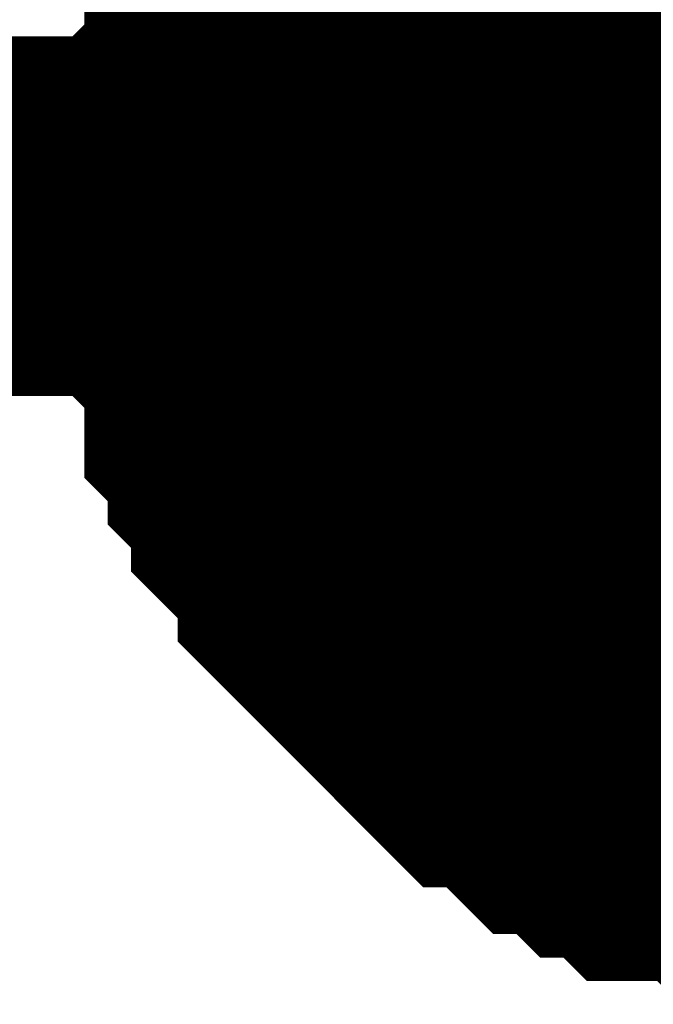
# Model space of a CAD drawing. Header units: inches. Extents: x 0 to 292, y 0 to 193.
# Tile 23 of 189: x 53.454 to 53.983, y 115.354 to 116.175. Entities that reach past the tile are written whole.
import ezdxf

# ---------------------------------------------------------------- set-up
doc = ezdxf.new("R2010")
doc.units = ezdxf.units.IN
doc.layers.add('Sheet', color=255, linetype='Continuous')

msp = doc.modelspace()

# ---------------------------------------------------------------- linework, layer by layer
at = {"layer": 'Sheet'}
msp.add_lwpolyline([(53.848, 116.02732, 0.508, 0.508, 1), (54.356, 116.02732, 0.508, 0.508, 1)], format="xyseb", close=True, dxfattribs=at)
for points in [[(53.63869, 116.01111, 0.29972, 0.29972, 0), (53.63869, 116.03061, 0.29972, 0.29972, 0), (53.63869, 116.06959, 0.29972, 0.29972, 0), (53.63869, 116.08908, 0.29972, 0.29972, 0), (53.65818, 116.10857, 0.29972, 0.29972, 0), (53.65818, 116.14755, 0.29972, 0.29972, 0), (53.65818, 116.16704, 0.29972, 0.29972, 0), (53.67766, 116.18653, 0.29972, 0.29972, 0), (53.67766, 116.20603, 0.29972, 0.29972, 0), (53.69715, 116.24501, 0.29972, 0.29972, 0), (53.69715, 116.2645, 0.29972, 0.29972, 0), (53.71663, 116.28399, 0.29972, 0.29972, 0), (53.73611, 116.30348, 0.29972, 0.29972, 0), (53.73611, 116.32297, 0.29972, 0.29972, 0), (53.7556, 116.34246, 0.29972, 0.29972, 0)], [(53.63869, 116.01111, 0.29972, 0.29972, 0), (53.63869, 116.03061, 0.29972, 0.29972, 0), (53.63869, 116.06959, 0.29972, 0.29972, 0), (53.63869, 116.08908, 0.29972, 0.29972, 0), (53.65818, 116.10857, 0.29972, 0.29972, 0), (53.65818, 116.14755, 0.29972, 0.29972, 0), (53.65818, 116.16704, 0.29972, 0.29972, 0), (53.67766, 116.18653, 0.29972, 0.29972, 0), (53.67766, 116.20603, 0.29972, 0.29972, 0), (53.69715, 116.24501, 0.29972, 0.29972, 0), (53.69715, 116.2645, 0.29972, 0.29972, 0), (53.71663, 116.28399, 0.29972, 0.29972, 0), (53.73611, 116.30348, 0.29972, 0.29972, 0), (53.73611, 116.32297, 0.29972, 0.29972, 0), (53.7556, 116.34246, 0.29972, 0.29972, 0)], [(53.63869, 116.01111, 0.29972, 0.29972, 0), (53.63869, 116.03061, 0.29972, 0.29972, 0), (53.63869, 116.06959, 0.29972, 0.29972, 0), (53.63869, 116.08908, 0.29972, 0.29972, 0), (53.65818, 116.10857, 0.29972, 0.29972, 0), (53.65818, 116.14755, 0.29972, 0.29972, 0), (53.65818, 116.16704, 0.29972, 0.29972, 0), (53.67766, 116.18653, 0.29972, 0.29972, 0), (53.67766, 116.20603, 0.29972, 0.29972, 0), (53.69715, 116.24501, 0.29972, 0.29972, 0), (53.69715, 116.2645, 0.29972, 0.29972, 0), (53.71663, 116.28399, 0.29972, 0.29972, 0), (53.73611, 116.30348, 0.29972, 0.29972, 0), (53.73611, 116.32297, 0.29972, 0.29972, 0), (53.7556, 116.34246, 0.29972, 0.29972, 0)], [(53.63869, 116.01111, 0.29972, 0.29972, 0), (53.63869, 116.03061, 0.29972, 0.29972, 0), (53.63869, 116.06959, 0.29972, 0.29972, 0), (53.63869, 116.08908, 0.29972, 0.29972, 0), (53.65818, 116.10857, 0.29972, 0.29972, 0), (53.65818, 116.14755, 0.29972, 0.29972, 0), (53.65818, 116.16704, 0.29972, 0.29972, 0), (53.67766, 116.18653, 0.29972, 0.29972, 0), (53.67766, 116.20603, 0.29972, 0.29972, 0), (53.69715, 116.24501, 0.29972, 0.29972, 0), (53.69715, 116.2645, 0.29972, 0.29972, 0), (53.71663, 116.28399, 0.29972, 0.29972, 0), (53.73611, 116.30348, 0.29972, 0.29972, 0), (53.73611, 116.32297, 0.29972, 0.29972, 0), (53.7556, 116.34246, 0.29972, 0.29972, 0)], [(53.63869, 116.01111, 0.29972, 0.29972, 0), (53.63869, 116.03061, 0.29972, 0.29972, 0), (53.63869, 116.06959, 0.29972, 0.29972, 0), (53.63869, 116.08908, 0.29972, 0.29972, 0), (53.65818, 116.10857, 0.29972, 0.29972, 0), (53.65818, 116.14755, 0.29972, 0.29972, 0), (53.65818, 116.16704, 0.29972, 0.29972, 0), (53.67766, 116.18653, 0.29972, 0.29972, 0), (53.67766, 116.20603, 0.29972, 0.29972, 0), (53.69715, 116.24501, 0.29972, 0.29972, 0), (53.69715, 116.2645, 0.29972, 0.29972, 0), (53.71663, 116.28399, 0.29972, 0.29972, 0), (53.73611, 116.30348, 0.29972, 0.29972, 0), (53.73611, 116.32297, 0.29972, 0.29972, 0), (53.7556, 116.34246, 0.29972, 0.29972, 0)], [(53.63869, 116.01111, 0.29972, 0.29972, 0), (53.63869, 116.03061, 0.29972, 0.29972, 0), (53.63869, 116.06959, 0.29972, 0.29972, 0), (53.63869, 116.08908, 0.29972, 0.29972, 0), (53.65818, 116.10857, 0.29972, 0.29972, 0), (53.65818, 116.14755, 0.29972, 0.29972, 0), (53.65818, 116.16704, 0.29972, 0.29972, 0), (53.67766, 116.18653, 0.29972, 0.29972, 0), (53.67766, 116.20603, 0.29972, 0.29972, 0), (53.69715, 116.24501, 0.29972, 0.29972, 0), (53.69715, 116.2645, 0.29972, 0.29972, 0), (53.71663, 116.28399, 0.29972, 0.29972, 0), (53.73611, 116.30348, 0.29972, 0.29972, 0), (53.73611, 116.32297, 0.29972, 0.29972, 0), (53.7556, 116.34246, 0.29972, 0.29972, 0)], [(53.63869, 116.01111, 0.29972, 0.29972, 0), (53.63869, 116.03061, 0.29972, 0.29972, 0), (53.63869, 116.06959, 0.29972, 0.29972, 0), (53.63869, 116.08908, 0.29972, 0.29972, 0), (53.65818, 116.10857, 0.29972, 0.29972, 0), (53.65818, 116.14755, 0.29972, 0.29972, 0), (53.65818, 116.16704, 0.29972, 0.29972, 0), (53.67766, 116.18653, 0.29972, 0.29972, 0), (53.67766, 116.20603, 0.29972, 0.29972, 0), (53.69715, 116.24501, 0.29972, 0.29972, 0), (53.69715, 116.2645, 0.29972, 0.29972, 0), (53.71663, 116.28399, 0.29972, 0.29972, 0), (53.73611, 116.30348, 0.29972, 0.29972, 0), (53.73611, 116.32297, 0.29972, 0.29972, 0), (53.7556, 116.34246, 0.29972, 0.29972, 0)], [(53.63869, 116.01111, 0.29972, 0.29972, 0), (53.63869, 116.03061, 0.29972, 0.29972, 0), (53.63869, 116.06959, 0.29972, 0.29972, 0), (53.63869, 116.08908, 0.29972, 0.29972, 0), (53.65818, 116.10857, 0.29972, 0.29972, 0), (53.65818, 116.14755, 0.29972, 0.29972, 0), (53.65818, 116.16704, 0.29972, 0.29972, 0), (53.67766, 116.18653, 0.29972, 0.29972, 0), (53.67766, 116.20603, 0.29972, 0.29972, 0), (53.69715, 116.24501, 0.29972, 0.29972, 0), (53.69715, 116.2645, 0.29972, 0.29972, 0), (53.71663, 116.28399, 0.29972, 0.29972, 0), (53.73611, 116.30348, 0.29972, 0.29972, 0), (53.73611, 116.32297, 0.29972, 0.29972, 0), (53.7556, 116.34246, 0.29972, 0.29972, 0)], [(53.63869, 116.01111, 0.09906, 0.09906, 0), (53.63869, 116.03061, 0.09906, 0.09906, 0), (53.63869, 116.06959, 0.09906, 0.09906, 0), (53.63869, 116.08908, 0.09906, 0.09906, 0), (53.65818, 116.10857, 0.09906, 0.09906, 0), (53.65818, 116.14755, 0.09906, 0.09906, 0), (53.65818, 116.16704, 0.09906, 0.09906, 0), (53.67766, 116.18653, 0.09906, 0.09906, 0), (53.67766, 116.20603, 0.09906, 0.09906, 0), (53.69715, 116.24501, 0.09906, 0.09906, 0)], [(53.63869, 116.01111, 0.09906, 0.09906, 0), (53.63869, 116.03061, 0.09906, 0.09906, 0), (53.63869, 116.06959, 0.09906, 0.09906, 0), (53.63869, 116.08908, 0.09906, 0.09906, 0), (53.65818, 116.10857, 0.09906, 0.09906, 0), (53.65818, 116.14755, 0.09906, 0.09906, 0), (53.65818, 116.16704, 0.09906, 0.09906, 0), (53.67766, 116.18653, 0.09906, 0.09906, 0), (53.67766, 116.20603, 0.09906, 0.09906, 0), (53.69715, 116.24501, 0.09906, 0.09906, 0)], [(53.63869, 116.01111, 0.09906, 0.09906, 0), (53.63869, 116.03061, 0.09906, 0.09906, 0), (53.63869, 116.06959, 0.09906, 0.09906, 0), (53.63869, 116.08908, 0.09906, 0.09906, 0), (53.65818, 116.10857, 0.09906, 0.09906, 0), (53.65818, 116.14755, 0.09906, 0.09906, 0), (53.65818, 116.16704, 0.09906, 0.09906, 0), (53.67766, 116.18653, 0.09906, 0.09906, 0), (53.67766, 116.20603, 0.09906, 0.09906, 0), (53.69715, 116.24501, 0.09906, 0.09906, 0)], [(53.63869, 116.01111, 0.09906, 0.09906, 0), (53.63869, 116.03061, 0.09906, 0.09906, 0), (53.63869, 116.06959, 0.09906, 0.09906, 0), (53.63869, 116.08908, 0.09906, 0.09906, 0), (53.65818, 116.10857, 0.09906, 0.09906, 0), (53.65818, 116.14755, 0.09906, 0.09906, 0), (53.65818, 116.16704, 0.09906, 0.09906, 0), (53.67766, 116.18653, 0.09906, 0.09906, 0), (53.67766, 116.20603, 0.09906, 0.09906, 0), (53.69715, 116.24501, 0.09906, 0.09906, 0)], [(53.63869, 116.01111, 0.09906, 0.09906, 0), (53.63869, 116.03061, 0.09906, 0.09906, 0), (53.63869, 116.06959, 0.09906, 0.09906, 0), (53.63869, 116.08908, 0.09906, 0.09906, 0), (53.65818, 116.10857, 0.09906, 0.09906, 0), (53.65818, 116.14755, 0.09906, 0.09906, 0), (53.65818, 116.16704, 0.09906, 0.09906, 0), (53.67766, 116.18653, 0.09906, 0.09906, 0), (53.67766, 116.20603, 0.09906, 0.09906, 0), (53.69715, 116.24501, 0.09906, 0.09906, 0)], [(53.63869, 116.01111, 0.09906, 0.09906, 0), (53.63869, 116.03061, 0.09906, 0.09906, 0), (53.63869, 116.06959, 0.09906, 0.09906, 0), (53.63869, 116.08908, 0.09906, 0.09906, 0), (53.65818, 116.10857, 0.09906, 0.09906, 0), (53.65818, 116.14755, 0.09906, 0.09906, 0), (53.65818, 116.16704, 0.09906, 0.09906, 0), (53.67766, 116.18653, 0.09906, 0.09906, 0), (53.67766, 116.20603, 0.09906, 0.09906, 0), (53.69715, 116.24501, 0.09906, 0.09906, 0)], [(53.63869, 116.01111, 0.09906, 0.09906, 0), (53.63869, 116.03061, 0.09906, 0.09906, 0), (53.63869, 116.06959, 0.09906, 0.09906, 0), (53.63869, 116.08908, 0.09906, 0.09906, 0), (53.65818, 116.10857, 0.09906, 0.09906, 0), (53.65818, 116.14755, 0.09906, 0.09906, 0), (53.65818, 116.16704, 0.09906, 0.09906, 0), (53.67766, 116.18653, 0.09906, 0.09906, 0), (53.67766, 116.20603, 0.09906, 0.09906, 0), (53.69715, 116.24501, 0.09906, 0.09906, 0)], [(53.63869, 116.01111, 0.09906, 0.09906, 0), (53.63869, 116.03061, 0.09906, 0.09906, 0), (53.63869, 116.06959, 0.09906, 0.09906, 0), (53.63869, 116.08908, 0.09906, 0.09906, 0), (53.65818, 116.10857, 0.09906, 0.09906, 0), (53.65818, 116.14755, 0.09906, 0.09906, 0), (53.65818, 116.16704, 0.09906, 0.09906, 0), (53.67766, 116.18653, 0.09906, 0.09906, 0), (53.67766, 116.20603, 0.09906, 0.09906, 0), (53.69715, 116.24501, 0.09906, 0.09906, 0)], [(41.67569, 116.01111, 0.29972, 0.29972, 0), (54.14527, 116.01111, 0.29972, 0.29972, 0)], [(54.14527, 115.50435, 0.29972, 0.29972, 0), (54.12579, 115.50435, 0.29972, 0.29972, 0), (54.08682, 115.50435, 0.29972, 0.29972, 0), (54.06734, 115.50435, 0.29972, 0.29972, 0), (54.04785, 115.52384, 0.29972, 0.29972, 0), (54.02837, 115.52384, 0.29972, 0.29972, 0), (53.9894, 115.52384, 0.29972, 0.29972, 0), (53.96992, 115.54333, 0.29972, 0.29972, 0), (53.95043, 115.54333, 0.29972, 0.29972, 0), (53.93095, 115.56282, 0.29972, 0.29972, 0), (53.91147, 115.56282, 0.29972, 0.29972, 0), (53.89198, 115.58231, 0.29972, 0.29972, 0), (53.8725, 115.6018, 0.29972, 0.29972, 0), (53.85301, 115.6018, 0.29972, 0.29972, 0), (53.83353, 115.62129, 0.29972, 0.29972, 0), (53.81405, 115.64078, 0.29972, 0.29972, 0), (53.79456, 115.66027, 0.29972, 0.29972, 0), (53.77508, 115.67977, 0.29972, 0.29972, 0), (53.7556, 115.69926, 0.29972, 0.29972, 0), (53.73611, 115.71875, 0.29972, 0.29972, 0), (53.73611, 115.73824, 0.29972, 0.29972, 0), (53.71663, 115.75773, 0.29972, 0.29972, 0), (53.69715, 115.77722, 0.29972, 0.29972, 0), (53.69715, 115.79671, 0.29972, 0.29972, 0), (53.67766, 115.8162, 0.29972, 0.29972, 0), (53.67766, 115.83569, 0.29972, 0.29972, 0), (53.65818, 115.85519, 0.29972, 0.29972, 0), (53.65818, 115.89417, 0.29972, 0.29972, 0), (53.65818, 115.91366, 0.29972, 0.29972, 0), (53.63869, 115.93315, 0.29972, 0.29972, 0), (53.63869, 115.95264, 0.29972, 0.29972, 0), (53.63869, 115.99162, 0.29972, 0.29972, 0), (53.63869, 116.01111, 0.29972, 0.29972, 0)], [(53.63869, 116.01111, 0.29972, 0.29972, 0), (53.63869, 116.01111, 0.29972, 0.29972, 0)], [(54.14527, 115.50435, 0.29972, 0.29972, 0), (54.12579, 115.50435, 0.29972, 0.29972, 0), (54.08682, 115.50435, 0.29972, 0.29972, 0), (54.06734, 115.50435, 0.29972, 0.29972, 0), (54.04785, 115.52384, 0.29972, 0.29972, 0), (54.02837, 115.52384, 0.29972, 0.29972, 0), (53.9894, 115.52384, 0.29972, 0.29972, 0), (53.96992, 115.54333, 0.29972, 0.29972, 0), (53.95043, 115.54333, 0.29972, 0.29972, 0), (53.93095, 115.56282, 0.29972, 0.29972, 0), (53.91147, 115.56282, 0.29972, 0.29972, 0), (53.89198, 115.58231, 0.29972, 0.29972, 0), (53.8725, 115.6018, 0.29972, 0.29972, 0), (53.85301, 115.6018, 0.29972, 0.29972, 0), (53.83353, 115.62129, 0.29972, 0.29972, 0), (53.81405, 115.64078, 0.29972, 0.29972, 0), (53.79456, 115.66027, 0.29972, 0.29972, 0), (53.77508, 115.67977, 0.29972, 0.29972, 0), (53.7556, 115.69926, 0.29972, 0.29972, 0), (53.73611, 115.71875, 0.29972, 0.29972, 0), (53.73611, 115.73824, 0.29972, 0.29972, 0), (53.71663, 115.75773, 0.29972, 0.29972, 0), (53.69715, 115.77722, 0.29972, 0.29972, 0), (53.69715, 115.79671, 0.29972, 0.29972, 0), (53.67766, 115.8162, 0.29972, 0.29972, 0), (53.67766, 115.83569, 0.29972, 0.29972, 0), (53.65818, 115.85519, 0.29972, 0.29972, 0), (53.65818, 115.89417, 0.29972, 0.29972, 0), (53.65818, 115.91366, 0.29972, 0.29972, 0), (53.63869, 115.93315, 0.29972, 0.29972, 0), (53.63869, 115.95264, 0.29972, 0.29972, 0), (53.63869, 115.99162, 0.29972, 0.29972, 0), (53.63869, 116.01111, 0.29972, 0.29972, 0)], [(53.63869, 116.01111, 0.29972, 0.29972, 0), (53.63869, 116.01111, 0.29972, 0.29972, 0)], [(54.14527, 115.50435, 0.29972, 0.29972, 0), (54.12579, 115.50435, 0.29972, 0.29972, 0), (54.08682, 115.50435, 0.29972, 0.29972, 0), (54.06734, 115.50435, 0.29972, 0.29972, 0), (54.04785, 115.52384, 0.29972, 0.29972, 0), (54.02837, 115.52384, 0.29972, 0.29972, 0), (53.9894, 115.52384, 0.29972, 0.29972, 0), (53.96992, 115.54333, 0.29972, 0.29972, 0), (53.95043, 115.54333, 0.29972, 0.29972, 0), (53.93095, 115.56282, 0.29972, 0.29972, 0), (53.91147, 115.56282, 0.29972, 0.29972, 0), (53.89198, 115.58231, 0.29972, 0.29972, 0), (53.8725, 115.6018, 0.29972, 0.29972, 0), (53.85301, 115.6018, 0.29972, 0.29972, 0), (53.83353, 115.62129, 0.29972, 0.29972, 0), (53.81405, 115.64078, 0.29972, 0.29972, 0), (53.79456, 115.66027, 0.29972, 0.29972, 0), (53.77508, 115.67977, 0.29972, 0.29972, 0), (53.7556, 115.69926, 0.29972, 0.29972, 0), (53.73611, 115.71875, 0.29972, 0.29972, 0), (53.73611, 115.73824, 0.29972, 0.29972, 0), (53.71663, 115.75773, 0.29972, 0.29972, 0), (53.69715, 115.77722, 0.29972, 0.29972, 0), (53.69715, 115.79671, 0.29972, 0.29972, 0), (53.67766, 115.8162, 0.29972, 0.29972, 0), (53.67766, 115.83569, 0.29972, 0.29972, 0), (53.65818, 115.85519, 0.29972, 0.29972, 0), (53.65818, 115.89417, 0.29972, 0.29972, 0), (53.65818, 115.91366, 0.29972, 0.29972, 0), (53.63869, 115.93315, 0.29972, 0.29972, 0), (53.63869, 115.95264, 0.29972, 0.29972, 0), (53.63869, 115.99162, 0.29972, 0.29972, 0), (53.63869, 116.01111, 0.29972, 0.29972, 0)], [(53.63869, 116.01111, 0.29972, 0.29972, 0), (53.63869, 116.01111, 0.29972, 0.29972, 0)], [(54.14527, 115.50435, 0.29972, 0.29972, 0), (54.12579, 115.50435, 0.29972, 0.29972, 0), (54.08682, 115.50435, 0.29972, 0.29972, 0), (54.06734, 115.50435, 0.29972, 0.29972, 0), (54.04785, 115.52384, 0.29972, 0.29972, 0), (54.02837, 115.52384, 0.29972, 0.29972, 0), (53.9894, 115.52384, 0.29972, 0.29972, 0), (53.96992, 115.54333, 0.29972, 0.29972, 0), (53.95043, 115.54333, 0.29972, 0.29972, 0), (53.93095, 115.56282, 0.29972, 0.29972, 0), (53.91147, 115.56282, 0.29972, 0.29972, 0), (53.89198, 115.58231, 0.29972, 0.29972, 0), (53.8725, 115.6018, 0.29972, 0.29972, 0), (53.85301, 115.6018, 0.29972, 0.29972, 0), (53.83353, 115.62129, 0.29972, 0.29972, 0), (53.81405, 115.64078, 0.29972, 0.29972, 0), (53.79456, 115.66027, 0.29972, 0.29972, 0), (53.77508, 115.67977, 0.29972, 0.29972, 0), (53.7556, 115.69926, 0.29972, 0.29972, 0), (53.73611, 115.71875, 0.29972, 0.29972, 0), (53.73611, 115.73824, 0.29972, 0.29972, 0), (53.71663, 115.75773, 0.29972, 0.29972, 0), (53.69715, 115.77722, 0.29972, 0.29972, 0), (53.69715, 115.79671, 0.29972, 0.29972, 0), (53.67766, 115.8162, 0.29972, 0.29972, 0), (53.67766, 115.83569, 0.29972, 0.29972, 0), (53.65818, 115.85519, 0.29972, 0.29972, 0), (53.65818, 115.89417, 0.29972, 0.29972, 0), (53.65818, 115.91366, 0.29972, 0.29972, 0), (53.63869, 115.93315, 0.29972, 0.29972, 0), (53.63869, 115.95264, 0.29972, 0.29972, 0), (53.63869, 115.99162, 0.29972, 0.29972, 0), (53.63869, 116.01111, 0.29972, 0.29972, 0)], [(53.63869, 116.01111, 0.29972, 0.29972, 0), (53.63869, 116.01111, 0.29972, 0.29972, 0)], [(54.14527, 115.50435, 0.29972, 0.29972, 0), (54.12579, 115.50435, 0.29972, 0.29972, 0), (54.08682, 115.50435, 0.29972, 0.29972, 0), (54.06734, 115.50435, 0.29972, 0.29972, 0), (54.04785, 115.52384, 0.29972, 0.29972, 0), (54.02837, 115.52384, 0.29972, 0.29972, 0), (53.9894, 115.52384, 0.29972, 0.29972, 0), (53.96992, 115.54333, 0.29972, 0.29972, 0), (53.95043, 115.54333, 0.29972, 0.29972, 0), (53.93095, 115.56282, 0.29972, 0.29972, 0), (53.91147, 115.56282, 0.29972, 0.29972, 0), (53.89198, 115.58231, 0.29972, 0.29972, 0), (53.8725, 115.6018, 0.29972, 0.29972, 0), (53.85301, 115.6018, 0.29972, 0.29972, 0), (53.83353, 115.62129, 0.29972, 0.29972, 0), (53.81405, 115.64078, 0.29972, 0.29972, 0), (53.79456, 115.66027, 0.29972, 0.29972, 0), (53.77508, 115.67977, 0.29972, 0.29972, 0), (53.7556, 115.69926, 0.29972, 0.29972, 0), (53.73611, 115.71875, 0.29972, 0.29972, 0), (53.73611, 115.73824, 0.29972, 0.29972, 0), (53.71663, 115.75773, 0.29972, 0.29972, 0), (53.69715, 115.77722, 0.29972, 0.29972, 0), (53.69715, 115.79671, 0.29972, 0.29972, 0), (53.67766, 115.8162, 0.29972, 0.29972, 0), (53.67766, 115.83569, 0.29972, 0.29972, 0), (53.65818, 115.85519, 0.29972, 0.29972, 0), (53.65818, 115.89417, 0.29972, 0.29972, 0), (53.65818, 115.91366, 0.29972, 0.29972, 0), (53.63869, 115.93315, 0.29972, 0.29972, 0), (53.63869, 115.95264, 0.29972, 0.29972, 0), (53.63869, 115.99162, 0.29972, 0.29972, 0), (53.63869, 116.01111, 0.29972, 0.29972, 0)], [(53.63869, 116.01111, 0.29972, 0.29972, 0), (53.63869, 116.01111, 0.29972, 0.29972, 0)], [(54.14527, 115.50435, 0.29972, 0.29972, 0), (54.12579, 115.50435, 0.29972, 0.29972, 0), (54.08682, 115.50435, 0.29972, 0.29972, 0), (54.06734, 115.50435, 0.29972, 0.29972, 0), (54.04785, 115.52384, 0.29972, 0.29972, 0), (54.02837, 115.52384, 0.29972, 0.29972, 0), (53.9894, 115.52384, 0.29972, 0.29972, 0), (53.96992, 115.54333, 0.29972, 0.29972, 0), (53.95043, 115.54333, 0.29972, 0.29972, 0), (53.93095, 115.56282, 0.29972, 0.29972, 0), (53.91147, 115.56282, 0.29972, 0.29972, 0), (53.89198, 115.58231, 0.29972, 0.29972, 0), (53.8725, 115.6018, 0.29972, 0.29972, 0), (53.85301, 115.6018, 0.29972, 0.29972, 0), (53.83353, 115.62129, 0.29972, 0.29972, 0), (53.81405, 115.64078, 0.29972, 0.29972, 0), (53.79456, 115.66027, 0.29972, 0.29972, 0), (53.77508, 115.67977, 0.29972, 0.29972, 0), (53.7556, 115.69926, 0.29972, 0.29972, 0), (53.73611, 115.71875, 0.29972, 0.29972, 0), (53.73611, 115.73824, 0.29972, 0.29972, 0), (53.71663, 115.75773, 0.29972, 0.29972, 0), (53.69715, 115.77722, 0.29972, 0.29972, 0), (53.69715, 115.79671, 0.29972, 0.29972, 0), (53.67766, 115.8162, 0.29972, 0.29972, 0), (53.67766, 115.83569, 0.29972, 0.29972, 0), (53.65818, 115.85519, 0.29972, 0.29972, 0), (53.65818, 115.89417, 0.29972, 0.29972, 0), (53.65818, 115.91366, 0.29972, 0.29972, 0), (53.63869, 115.93315, 0.29972, 0.29972, 0), (53.63869, 115.95264, 0.29972, 0.29972, 0), (53.63869, 115.99162, 0.29972, 0.29972, 0), (53.63869, 116.01111, 0.29972, 0.29972, 0)], [(53.63869, 116.01111, 0.29972, 0.29972, 0), (53.63869, 116.01111, 0.29972, 0.29972, 0)], [(54.14527, 115.50435, 0.29972, 0.29972, 0), (54.12579, 115.50435, 0.29972, 0.29972, 0), (54.08682, 115.50435, 0.29972, 0.29972, 0), (54.06734, 115.50435, 0.29972, 0.29972, 0), (54.04785, 115.52384, 0.29972, 0.29972, 0), (54.02837, 115.52384, 0.29972, 0.29972, 0), (53.9894, 115.52384, 0.29972, 0.29972, 0), (53.96992, 115.54333, 0.29972, 0.29972, 0), (53.95043, 115.54333, 0.29972, 0.29972, 0), (53.93095, 115.56282, 0.29972, 0.29972, 0), (53.91147, 115.56282, 0.29972, 0.29972, 0), (53.89198, 115.58231, 0.29972, 0.29972, 0), (53.8725, 115.6018, 0.29972, 0.29972, 0), (53.85301, 115.6018, 0.29972, 0.29972, 0), (53.83353, 115.62129, 0.29972, 0.29972, 0), (53.81405, 115.64078, 0.29972, 0.29972, 0), (53.79456, 115.66027, 0.29972, 0.29972, 0), (53.77508, 115.67977, 0.29972, 0.29972, 0), (53.7556, 115.69926, 0.29972, 0.29972, 0), (53.73611, 115.71875, 0.29972, 0.29972, 0), (53.73611, 115.73824, 0.29972, 0.29972, 0), (53.71663, 115.75773, 0.29972, 0.29972, 0), (53.69715, 115.77722, 0.29972, 0.29972, 0), (53.69715, 115.79671, 0.29972, 0.29972, 0), (53.67766, 115.8162, 0.29972, 0.29972, 0), (53.67766, 115.83569, 0.29972, 0.29972, 0), (53.65818, 115.85519, 0.29972, 0.29972, 0), (53.65818, 115.89417, 0.29972, 0.29972, 0), (53.65818, 115.91366, 0.29972, 0.29972, 0), (53.63869, 115.93315, 0.29972, 0.29972, 0), (53.63869, 115.95264, 0.29972, 0.29972, 0), (53.63869, 115.99162, 0.29972, 0.29972, 0), (53.63869, 116.01111, 0.29972, 0.29972, 0)], [(53.63869, 116.01111, 0.29972, 0.29972, 0), (53.63869, 116.01111, 0.29972, 0.29972, 0)], [(54.14527, 115.50435, 0.29972, 0.29972, 0), (54.12579, 115.50435, 0.29972, 0.29972, 0), (54.08682, 115.50435, 0.29972, 0.29972, 0), (54.06734, 115.50435, 0.29972, 0.29972, 0), (54.04785, 115.52384, 0.29972, 0.29972, 0), (54.02837, 115.52384, 0.29972, 0.29972, 0), (53.9894, 115.52384, 0.29972, 0.29972, 0), (53.96992, 115.54333, 0.29972, 0.29972, 0), (53.95043, 115.54333, 0.29972, 0.29972, 0), (53.93095, 115.56282, 0.29972, 0.29972, 0), (53.91147, 115.56282, 0.29972, 0.29972, 0), (53.89198, 115.58231, 0.29972, 0.29972, 0), (53.8725, 115.6018, 0.29972, 0.29972, 0), (53.85301, 115.6018, 0.29972, 0.29972, 0), (53.83353, 115.62129, 0.29972, 0.29972, 0), (53.81405, 115.64078, 0.29972, 0.29972, 0), (53.79456, 115.66027, 0.29972, 0.29972, 0), (53.77508, 115.67977, 0.29972, 0.29972, 0), (53.7556, 115.69926, 0.29972, 0.29972, 0), (53.73611, 115.71875, 0.29972, 0.29972, 0), (53.73611, 115.73824, 0.29972, 0.29972, 0), (53.71663, 115.75773, 0.29972, 0.29972, 0), (53.69715, 115.77722, 0.29972, 0.29972, 0), (53.69715, 115.79671, 0.29972, 0.29972, 0), (53.67766, 115.8162, 0.29972, 0.29972, 0), (53.67766, 115.83569, 0.29972, 0.29972, 0), (53.65818, 115.85519, 0.29972, 0.29972, 0), (53.65818, 115.89417, 0.29972, 0.29972, 0), (53.65818, 115.91366, 0.29972, 0.29972, 0), (53.63869, 115.93315, 0.29972, 0.29972, 0), (53.63869, 115.95264, 0.29972, 0.29972, 0), (53.63869, 115.99162, 0.29972, 0.29972, 0), (53.63869, 116.01111, 0.29972, 0.29972, 0)], [(53.63869, 116.01111, 0.29972, 0.29972, 0), (53.63869, 116.01111, 0.29972, 0.29972, 0)], [(54.04785, 115.52384, 0.09906, 0.09906, 0), (54.02837, 115.52384, 0.09906, 0.09906, 0), (53.9894, 115.52384, 0.09906, 0.09906, 0), (53.96992, 115.54333, 0.09906, 0.09906, 0), (53.95043, 115.54333, 0.09906, 0.09906, 0), (53.93095, 115.56282, 0.09906, 0.09906, 0), (53.91147, 115.56282, 0.09906, 0.09906, 0), (53.89198, 115.58231, 0.09906, 0.09906, 0), (53.8725, 115.6018, 0.09906, 0.09906, 0), (53.85301, 115.6018, 0.09906, 0.09906, 0), (53.83353, 115.62129, 0.09906, 0.09906, 0), (53.81405, 115.64078, 0.09906, 0.09906, 0), (53.79456, 115.66027, 0.09906, 0.09906, 0), (53.77508, 115.67977, 0.09906, 0.09906, 0), (53.7556, 115.69926, 0.09906, 0.09906, 0), (53.73611, 115.71875, 0.09906, 0.09906, 0), (53.73611, 115.73824, 0.09906, 0.09906, 0), (53.71663, 115.75773, 0.09906, 0.09906, 0), (53.69715, 115.77722, 0.09906, 0.09906, 0), (53.69715, 115.79671, 0.09906, 0.09906, 0), (53.67766, 115.8162, 0.09906, 0.09906, 0), (53.67766, 115.83569, 0.09906, 0.09906, 0), (53.65818, 115.85519, 0.09906, 0.09906, 0), (53.65818, 115.89417, 0.09906, 0.09906, 0), (53.65818, 115.91366, 0.09906, 0.09906, 0), (53.63869, 115.93315, 0.09906, 0.09906, 0), (53.63869, 115.95264, 0.09906, 0.09906, 0), (53.63869, 115.99162, 0.09906, 0.09906, 0), (53.63869, 116.01111, 0.09906, 0.09906, 0)], [(53.63869, 116.01111, 0.09906, 0.09906, 0), (53.63869, 116.01111, 0.09906, 0.09906, 0)], [(54.04785, 115.52384, 0.09906, 0.09906, 0), (54.02837, 115.52384, 0.09906, 0.09906, 0), (53.9894, 115.52384, 0.09906, 0.09906, 0), (53.96992, 115.54333, 0.09906, 0.09906, 0), (53.95043, 115.54333, 0.09906, 0.09906, 0), (53.93095, 115.56282, 0.09906, 0.09906, 0), (53.91147, 115.56282, 0.09906, 0.09906, 0), (53.89198, 115.58231, 0.09906, 0.09906, 0), (53.8725, 115.6018, 0.09906, 0.09906, 0), (53.85301, 115.6018, 0.09906, 0.09906, 0), (53.83353, 115.62129, 0.09906, 0.09906, 0), (53.81405, 115.64078, 0.09906, 0.09906, 0), (53.79456, 115.66027, 0.09906, 0.09906, 0), (53.77508, 115.67977, 0.09906, 0.09906, 0), (53.7556, 115.69926, 0.09906, 0.09906, 0), (53.73611, 115.71875, 0.09906, 0.09906, 0), (53.73611, 115.73824, 0.09906, 0.09906, 0), (53.71663, 115.75773, 0.09906, 0.09906, 0), (53.69715, 115.77722, 0.09906, 0.09906, 0), (53.69715, 115.79671, 0.09906, 0.09906, 0), (53.67766, 115.8162, 0.09906, 0.09906, 0), (53.67766, 115.83569, 0.09906, 0.09906, 0), (53.65818, 115.85519, 0.09906, 0.09906, 0), (53.65818, 115.89417, 0.09906, 0.09906, 0), (53.65818, 115.91366, 0.09906, 0.09906, 0), (53.63869, 115.93315, 0.09906, 0.09906, 0), (53.63869, 115.95264, 0.09906, 0.09906, 0), (53.63869, 115.99162, 0.09906, 0.09906, 0), (53.63869, 116.01111, 0.09906, 0.09906, 0)], [(53.63869, 116.01111, 0.09906, 0.09906, 0), (53.63869, 116.01111, 0.09906, 0.09906, 0)], [(54.04785, 115.52384, 0.09906, 0.09906, 0), (54.02837, 115.52384, 0.09906, 0.09906, 0), (53.9894, 115.52384, 0.09906, 0.09906, 0), (53.96992, 115.54333, 0.09906, 0.09906, 0), (53.95043, 115.54333, 0.09906, 0.09906, 0), (53.93095, 115.56282, 0.09906, 0.09906, 0), (53.91147, 115.56282, 0.09906, 0.09906, 0), (53.89198, 115.58231, 0.09906, 0.09906, 0), (53.8725, 115.6018, 0.09906, 0.09906, 0), (53.85301, 115.6018, 0.09906, 0.09906, 0), (53.83353, 115.62129, 0.09906, 0.09906, 0), (53.81405, 115.64078, 0.09906, 0.09906, 0), (53.79456, 115.66027, 0.09906, 0.09906, 0), (53.77508, 115.67977, 0.09906, 0.09906, 0), (53.7556, 115.69926, 0.09906, 0.09906, 0), (53.73611, 115.71875, 0.09906, 0.09906, 0), (53.73611, 115.73824, 0.09906, 0.09906, 0), (53.71663, 115.75773, 0.09906, 0.09906, 0), (53.69715, 115.77722, 0.09906, 0.09906, 0), (53.69715, 115.79671, 0.09906, 0.09906, 0), (53.67766, 115.8162, 0.09906, 0.09906, 0), (53.67766, 115.83569, 0.09906, 0.09906, 0), (53.65818, 115.85519, 0.09906, 0.09906, 0), (53.65818, 115.89417, 0.09906, 0.09906, 0), (53.65818, 115.91366, 0.09906, 0.09906, 0), (53.63869, 115.93315, 0.09906, 0.09906, 0), (53.63869, 115.95264, 0.09906, 0.09906, 0), (53.63869, 115.99162, 0.09906, 0.09906, 0), (53.63869, 116.01111, 0.09906, 0.09906, 0)], [(53.63869, 116.01111, 0.09906, 0.09906, 0), (53.63869, 116.01111, 0.09906, 0.09906, 0)], [(54.04785, 115.52384, 0.09906, 0.09906, 0), (54.02837, 115.52384, 0.09906, 0.09906, 0), (53.9894, 115.52384, 0.09906, 0.09906, 0), (53.96992, 115.54333, 0.09906, 0.09906, 0), (53.95043, 115.54333, 0.09906, 0.09906, 0), (53.93095, 115.56282, 0.09906, 0.09906, 0), (53.91147, 115.56282, 0.09906, 0.09906, 0), (53.89198, 115.58231, 0.09906, 0.09906, 0), (53.8725, 115.6018, 0.09906, 0.09906, 0), (53.85301, 115.6018, 0.09906, 0.09906, 0), (53.83353, 115.62129, 0.09906, 0.09906, 0), (53.81405, 115.64078, 0.09906, 0.09906, 0), (53.79456, 115.66027, 0.09906, 0.09906, 0), (53.77508, 115.67977, 0.09906, 0.09906, 0), (53.7556, 115.69926, 0.09906, 0.09906, 0), (53.73611, 115.71875, 0.09906, 0.09906, 0), (53.73611, 115.73824, 0.09906, 0.09906, 0), (53.71663, 115.75773, 0.09906, 0.09906, 0), (53.69715, 115.77722, 0.09906, 0.09906, 0), (53.69715, 115.79671, 0.09906, 0.09906, 0), (53.67766, 115.8162, 0.09906, 0.09906, 0), (53.67766, 115.83569, 0.09906, 0.09906, 0), (53.65818, 115.85519, 0.09906, 0.09906, 0), (53.65818, 115.89417, 0.09906, 0.09906, 0), (53.65818, 115.91366, 0.09906, 0.09906, 0), (53.63869, 115.93315, 0.09906, 0.09906, 0), (53.63869, 115.95264, 0.09906, 0.09906, 0), (53.63869, 115.99162, 0.09906, 0.09906, 0), (53.63869, 116.01111, 0.09906, 0.09906, 0)], [(53.63869, 116.01111, 0.09906, 0.09906, 0), (53.63869, 116.01111, 0.09906, 0.09906, 0)], [(54.04785, 115.52384, 0.09906, 0.09906, 0), (54.02837, 115.52384, 0.09906, 0.09906, 0), (53.9894, 115.52384, 0.09906, 0.09906, 0), (53.96992, 115.54333, 0.09906, 0.09906, 0), (53.95043, 115.54333, 0.09906, 0.09906, 0), (53.93095, 115.56282, 0.09906, 0.09906, 0), (53.91147, 115.56282, 0.09906, 0.09906, 0), (53.89198, 115.58231, 0.09906, 0.09906, 0), (53.8725, 115.6018, 0.09906, 0.09906, 0), (53.85301, 115.6018, 0.09906, 0.09906, 0), (53.83353, 115.62129, 0.09906, 0.09906, 0), (53.81405, 115.64078, 0.09906, 0.09906, 0), (53.79456, 115.66027, 0.09906, 0.09906, 0), (53.77508, 115.67977, 0.09906, 0.09906, 0), (53.7556, 115.69926, 0.09906, 0.09906, 0), (53.73611, 115.71875, 0.09906, 0.09906, 0), (53.73611, 115.73824, 0.09906, 0.09906, 0), (53.71663, 115.75773, 0.09906, 0.09906, 0), (53.69715, 115.77722, 0.09906, 0.09906, 0), (53.69715, 115.79671, 0.09906, 0.09906, 0), (53.67766, 115.8162, 0.09906, 0.09906, 0), (53.67766, 115.83569, 0.09906, 0.09906, 0), (53.65818, 115.85519, 0.09906, 0.09906, 0), (53.65818, 115.89417, 0.09906, 0.09906, 0), (53.65818, 115.91366, 0.09906, 0.09906, 0), (53.63869, 115.93315, 0.09906, 0.09906, 0), (53.63869, 115.95264, 0.09906, 0.09906, 0), (53.63869, 115.99162, 0.09906, 0.09906, 0), (53.63869, 116.01111, 0.09906, 0.09906, 0)], [(53.63869, 116.01111, 0.09906, 0.09906, 0), (53.63869, 116.01111, 0.09906, 0.09906, 0)], [(54.04785, 115.52384, 0.09906, 0.09906, 0), (54.02837, 115.52384, 0.09906, 0.09906, 0), (53.9894, 115.52384, 0.09906, 0.09906, 0), (53.96992, 115.54333, 0.09906, 0.09906, 0), (53.95043, 115.54333, 0.09906, 0.09906, 0), (53.93095, 115.56282, 0.09906, 0.09906, 0), (53.91147, 115.56282, 0.09906, 0.09906, 0), (53.89198, 115.58231, 0.09906, 0.09906, 0), (53.8725, 115.6018, 0.09906, 0.09906, 0), (53.85301, 115.6018, 0.09906, 0.09906, 0), (53.83353, 115.62129, 0.09906, 0.09906, 0), (53.81405, 115.64078, 0.09906, 0.09906, 0), (53.79456, 115.66027, 0.09906, 0.09906, 0), (53.77508, 115.67977, 0.09906, 0.09906, 0), (53.7556, 115.69926, 0.09906, 0.09906, 0), (53.73611, 115.71875, 0.09906, 0.09906, 0), (53.73611, 115.73824, 0.09906, 0.09906, 0), (53.71663, 115.75773, 0.09906, 0.09906, 0), (53.69715, 115.77722, 0.09906, 0.09906, 0), (53.69715, 115.79671, 0.09906, 0.09906, 0), (53.67766, 115.8162, 0.09906, 0.09906, 0), (53.67766, 115.83569, 0.09906, 0.09906, 0), (53.65818, 115.85519, 0.09906, 0.09906, 0), (53.65818, 115.89417, 0.09906, 0.09906, 0), (53.65818, 115.91366, 0.09906, 0.09906, 0), (53.63869, 115.93315, 0.09906, 0.09906, 0), (53.63869, 115.95264, 0.09906, 0.09906, 0), (53.63869, 115.99162, 0.09906, 0.09906, 0), (53.63869, 116.01111, 0.09906, 0.09906, 0)], [(53.63869, 116.01111, 0.09906, 0.09906, 0), (53.63869, 116.01111, 0.09906, 0.09906, 0)], [(54.04785, 115.52384, 0.09906, 0.09906, 0), (54.02837, 115.52384, 0.09906, 0.09906, 0), (53.9894, 115.52384, 0.09906, 0.09906, 0), (53.96992, 115.54333, 0.09906, 0.09906, 0), (53.95043, 115.54333, 0.09906, 0.09906, 0), (53.93095, 115.56282, 0.09906, 0.09906, 0), (53.91147, 115.56282, 0.09906, 0.09906, 0), (53.89198, 115.58231, 0.09906, 0.09906, 0), (53.8725, 115.6018, 0.09906, 0.09906, 0), (53.85301, 115.6018, 0.09906, 0.09906, 0), (53.83353, 115.62129, 0.09906, 0.09906, 0), (53.81405, 115.64078, 0.09906, 0.09906, 0), (53.79456, 115.66027, 0.09906, 0.09906, 0), (53.77508, 115.67977, 0.09906, 0.09906, 0), (53.7556, 115.69926, 0.09906, 0.09906, 0), (53.73611, 115.71875, 0.09906, 0.09906, 0), (53.73611, 115.73824, 0.09906, 0.09906, 0), (53.71663, 115.75773, 0.09906, 0.09906, 0), (53.69715, 115.77722, 0.09906, 0.09906, 0), (53.69715, 115.79671, 0.09906, 0.09906, 0), (53.67766, 115.8162, 0.09906, 0.09906, 0), (53.67766, 115.83569, 0.09906, 0.09906, 0), (53.65818, 115.85519, 0.09906, 0.09906, 0), (53.65818, 115.89417, 0.09906, 0.09906, 0), (53.65818, 115.91366, 0.09906, 0.09906, 0), (53.63869, 115.93315, 0.09906, 0.09906, 0), (53.63869, 115.95264, 0.09906, 0.09906, 0), (53.63869, 115.99162, 0.09906, 0.09906, 0), (53.63869, 116.01111, 0.09906, 0.09906, 0)], [(53.63869, 116.01111, 0.09906, 0.09906, 0), (53.63869, 116.01111, 0.09906, 0.09906, 0)], [(54.04785, 115.52384, 0.09906, 0.09906, 0), (54.02837, 115.52384, 0.09906, 0.09906, 0), (53.9894, 115.52384, 0.09906, 0.09906, 0), (53.96992, 115.54333, 0.09906, 0.09906, 0), (53.95043, 115.54333, 0.09906, 0.09906, 0), (53.93095, 115.56282, 0.09906, 0.09906, 0), (53.91147, 115.56282, 0.09906, 0.09906, 0), (53.89198, 115.58231, 0.09906, 0.09906, 0), (53.8725, 115.6018, 0.09906, 0.09906, 0), (53.85301, 115.6018, 0.09906, 0.09906, 0), (53.83353, 115.62129, 0.09906, 0.09906, 0), (53.81405, 115.64078, 0.09906, 0.09906, 0), (53.79456, 115.66027, 0.09906, 0.09906, 0), (53.77508, 115.67977, 0.09906, 0.09906, 0), (53.7556, 115.69926, 0.09906, 0.09906, 0), (53.73611, 115.71875, 0.09906, 0.09906, 0), (53.73611, 115.73824, 0.09906, 0.09906, 0), (53.71663, 115.75773, 0.09906, 0.09906, 0), (53.69715, 115.77722, 0.09906, 0.09906, 0), (53.69715, 115.79671, 0.09906, 0.09906, 0), (53.67766, 115.8162, 0.09906, 0.09906, 0), (53.67766, 115.83569, 0.09906, 0.09906, 0), (53.65818, 115.85519, 0.09906, 0.09906, 0), (53.65818, 115.89417, 0.09906, 0.09906, 0), (53.65818, 115.91366, 0.09906, 0.09906, 0), (53.63869, 115.93315, 0.09906, 0.09906, 0), (53.63869, 115.95264, 0.09906, 0.09906, 0), (53.63869, 115.99162, 0.09906, 0.09906, 0), (53.63869, 116.01111, 0.09906, 0.09906, 0)], [(53.63869, 116.01111, 0.09906, 0.09906, 0), (53.63869, 116.01111, 0.09906, 0.09906, 0)]]:
    msp.add_lwpolyline(points, format="xyseb", dxfattribs=at)

doc.saveas('drawing.dxf')
